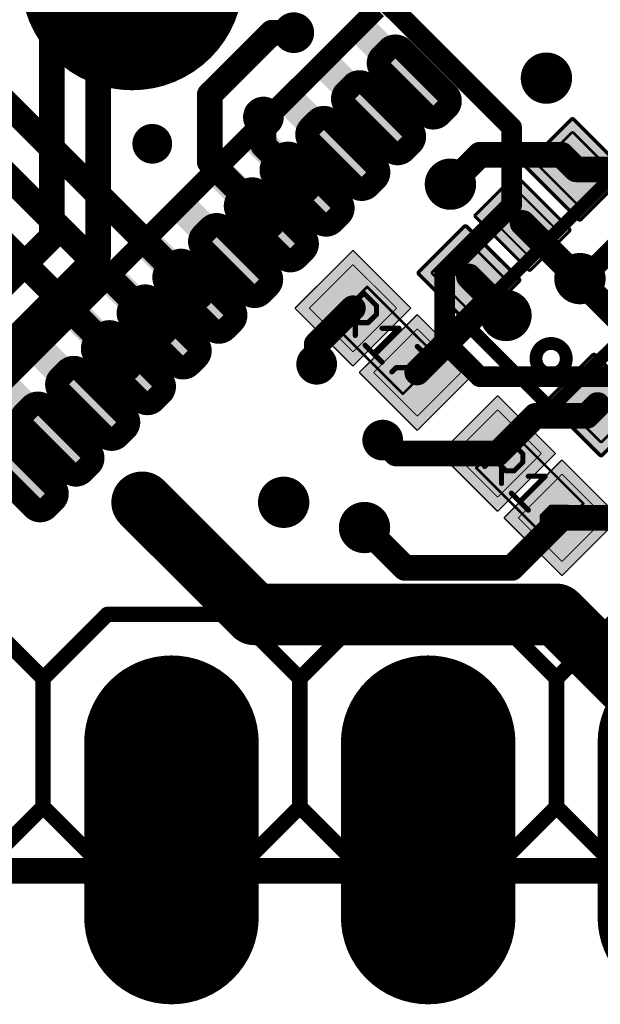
# Model space of a CAD drawing. Extents: x -1.1 to 43.3, y -1.3 to 19.1.
# Tile 15 of 22: x 32.8 to 38.5, y -1.3 to 8.4. Entities that reach past the tile are written whole.
import ezdxf

# ---------------------------------------------------------------- set-up
doc = ezdxf.new("R2010")
doc.units = 0
for name, color, linetype in [('16_B_Copper', 175, 'CONTINUOUS'), ('17_G_Pads', 82, 'CONTINUOUS'), ('18_G_Vias', 82, 'CONTINUOUS'), ('1_F_Copper', 22, 'CONTINUOUS'), ('20_G_BoardOutline', 7, 'CONTINUOUS'), ('21_F_ComponentsOutlines', 253, 'CONTINUOUS'), ('29_F_Soldermask', 253, 'CONTINUOUS'), ('30_B_Soldermask', 253, 'CONTINUOUS'), ('44_G_Drills', 253, 'CONTINUOUS'), ('51_F_ComponentsOutlines', 253, 'CONTINUOUS')]:
    doc.layers.add(name, color=color, linetype=linetype)

# ---------------------------------------------------------------- blocks, each defined once
blk = doc.blocks.new('PIE')
at = {"const_width": 0.5}
blk.add_lwpolyline([(0, -0.25, 1), (0, 0.25, 1), (0, -0.25)], format="xyb", dxfattribs=at)
blk = doc.blocks.new('RECT')
blk.add_solid([(-0.5, -0.5), (0.5, -0.5), (-0.5, 0.5), (0.5, 0.5)])
blk = doc.blocks.new('OFFSETP100')
at = {"const_width": 1}
blk.add_lwpolyline([(0, 0), (1, 0)], dxfattribs=at)
at = {"const_width": 0.5}
for points in [[(0, 0.25, 1), (0, -0.25)], [(1, -0.25, 1), (1, 0.25)]]:
    blk.add_lwpolyline(points, format="xyb", dxfattribs=at)
blk = doc.blocks.new('RECT80000X96000R10')
at = {"const_width": 0.025}
blk.add_lwpolyline([(0.2375, -0.275), (0.2375, 0.275, 0.4142), (0.225, 0.2875), (-0.225, 0.2875, 0.4142), (-0.2375, 0.275), (-0.2375, -0.275, 0.4142), (-0.225, -0.2875), (0.225, -0.2875, 0.4142)], format="xyb", close=True, dxfattribs=at)
blk.add_solid([(-0.2313, -0.2813), (0.2313, -0.2813), (-0.2313, 0.2813), (0.2313, 0.2813)])
blk = doc.blocks.new('RECT112512X128512R10')
at = {"const_width": 0.0352}
blk.add_lwpolyline([(0.334, -0.3664), (0.334, 0.3664, 0.4142), (0.3164, 0.384), (-0.3164, 0.384, 0.4142), (-0.334, 0.3664), (-0.334, -0.3664, 0.4142), (-0.3164, -0.384), (0.3164, -0.384, 0.4142)], format="xyb", close=True, dxfattribs=at)
blk.add_solid([(-0.3252, -0.3752), (0.3252, -0.3752), (-0.3252, 0.3752), (0.3252, 0.3752)])
blk = doc.blocks.new('RECT64000X96000R10')
at = {"const_width": 0.02}
blk.add_lwpolyline([(0.19, -0.28), (0.19, 0.28, 0.4142), (0.18, 0.29), (-0.18, 0.29, 0.4142), (-0.19, 0.28), (-0.19, -0.28, 0.4142), (-0.18, -0.29), (0.18, -0.29, 0.4142)], format="xyb", close=True, dxfattribs=at)
blk.add_solid([(-0.185, -0.285), (0.185, -0.285), (-0.185, 0.285), (0.185, 0.285)])
blk = doc.blocks.new('RECT96512X128512R10')
at = {"const_width": 0.0302}
blk.add_lwpolyline([(0.2865, -0.3714), (0.2865, 0.3714, 0.4142), (0.2714, 0.3865), (-0.2714, 0.3865, 0.4142), (-0.2865, 0.3714), (-0.2865, -0.3714, 0.4142), (-0.2714, -0.3865), (0.2714, -0.3865, 0.4142)], format="xyb", close=True, dxfattribs=at)
blk.add_solid([(-0.279, -0.379), (0.279, -0.379), (-0.279, 0.379), (0.279, 0.379)])
blk = doc.blocks.new('RECT99200X99200R3')
at = {"const_width": 0.0093}
blk.add_lwpolyline([(0.3054, -0.3007), (0.3054, 0.3007, 0.4142), (0.3007, 0.3054), (-0.3007, 0.3054, 0.4142), (-0.3054, 0.3007), (-0.3054, -0.3007, 0.4142), (-0.3007, -0.3054), (0.3007, -0.3054, 0.4142)], format="xyb", close=True, dxfattribs=at)
blk.add_solid([(-0.303, -0.303), (0.303, -0.303), (-0.303, 0.303), (0.303, 0.303)])
blk = doc.blocks.new('RECT131712X131712R3')
at = {"const_width": 0.0123}
blk.add_lwpolyline([(0.4054, -0.3993), (0.4054, 0.3993, 0.4142), (0.3993, 0.4054), (-0.3993, 0.4054, 0.4142), (-0.4054, 0.3993), (-0.4054, -0.3993, 0.4142), (-0.3993, -0.4054), (0.3993, -0.4054, 0.4142)], format="xyb", close=True, dxfattribs=at)
blk.add_solid([(-0.4023, -0.4023), (0.4023, -0.4023), (-0.4023, 0.4023), (0.4023, 0.4023)])
blk = doc.blocks.new('RECT136000X51200R80')
at = {"const_width": 0.128}
blk.add_lwpolyline([(0.361, -0.032), (0.361, 0.032, 0.4142), (0.297, 0.096), (-0.297, 0.096, 0.4142), (-0.361, 0.032), (-0.361, -0.032, 0.4142), (-0.297, -0.096), (0.297, -0.096, 0.4142)], format="xyb", close=True, dxfattribs=at)
blk.add_solid([(-0.3224, -0.0574), (0.3224, -0.0574), (-0.3224, 0.0574), (0.3224, 0.0574)])
blk = doc.blocks.new('RECT168512X83712R80')
at = {"const_width": 0.2093}
blk.add_lwpolyline([(0.422, -0.0523), (0.422, 0.0523, 0.4142), (0.3173, 0.157), (-0.3173, 0.157, 0.4142), (-0.422, 0.0523), (-0.422, -0.0523, 0.4142), (-0.3173, -0.157), (0.3173, -0.157, 0.4142)], format="xyb", close=True, dxfattribs=at)
blk.add_solid([(-0.3427, -0.0777), (0.3427, -0.0777), (-0.3427, 0.0777), (0.3427, 0.0777)])
blk = doc.blocks.new('ROUNDV')
at = {"const_width": 0.5}
blk.add_lwpolyline([(0, -0.25, 1), (0, 0.25, 1), (0, -0.25)], format="xyb", dxfattribs=at)

msp = doc.modelspace()

# ---------------------------------------------------------------- linework, layer by layer
at = {"layer": '16_B_Copper'}
for points, const_width in [([(33.5641, 11.1463), (33.5641, 6.09)], 0.254), ([(33.1069, 10.9569), (33.1069, 6.2794)], 0.254), ([(37.6564, 7.362), (35.3184, 9.7)], 0.2032), ([(37.6564, 6.5902), (37.6564, 7.362)], 0.2032), ([(36.9936, 5.9274), (37.6564, 6.5902)], 0.2032), ([(38.85, 6.35), (38.365, 5.865)], 0.2032), ([(29.21, 2.3825), (33.1069, 6.2794)], 0.254), ([(30.7648, 3.2907), (33.5641, 6.09)], 0.254), ([(36.9936, 5.2402), (36.9936, 5.9274)], 0.2032), ([(38.365, 5.865), (38.3318, 5.865)], 0.2032), ([(37.3402, 4.8936), (36.9936, 5.2402)], 0.2032), ([(41.0098, 4.8936), (37.3402, 4.8936)], 0.2032), ([(34, 3.65), (35.11, 2.54)], 0.6096), ([(35.11, 2.54), (38.1, 2.54)], 0.6096), ([(38.1, 2.54), (39.37, 1.27)], 0.6096), ([(43.18, 0), (0, 0)], 0.254)]:
    msp.add_lwpolyline(points, dxfattribs=dict(at, const_width=const_width))
for points, const_width in [([(37.7072, 7.362, 1), (37.6056, 7.362)], 0.1016), ([(37.6205, 7.3261, 1), (37.6923, 7.3979)], 0.1016), ([(37.6056, 6.5902, 1), (37.7072, 6.5902)], 0.1016), ([(37.6923, 6.5543, 1), (37.6205, 6.6262)], 0.1016), ([(33.0434, 6.2794, 1), (33.1704, 6.2794)], 0.127), ([(33.1518, 6.2345, 1), (33.062, 6.3243)], 0.127), ([(33.5006, 6.09, 1), (33.6276, 6.09)], 0.127), ([(33.609, 6.0451, 1), (33.5192, 6.1349)], 0.127), ([(37.0444, 5.9274, 1), (36.9428, 5.9274)], 0.1016), ([(36.9577, 5.9634, 1), (37.0295, 5.8915)], 0.1016), ([(38.3318, 5.9158, 1), (38.3318, 5.8142)], 0.1016), ([(38.3291, 5.9009, 1), (38.4009, 5.8291)], 0.1016), ([(38.365, 5.8142, 1), (38.365, 5.9158)], 0.1016), ([(37.0295, 5.2762, 1), (36.9577, 5.2043)], 0.1016), ([(36.9428, 5.2402, 1), (37.0444, 5.2402)], 0.1016), ([(37.3402, 4.9444, 1), (37.3402, 4.8428)], 0.1016), ([(37.3043, 4.8577, 1), (37.3762, 4.9295)], 0.1016), ([(34.1078, 3.7578, 1), (33.8922, 3.5422)], 0.3048), ([(35.11, 2.6924, 1), (35.11, 2.3876)], 0.3048), ([(38.2078, 2.6478, 1), (37.9922, 2.4322)], 0.3048), ([(38.1, 2.3876, 1), (38.1, 2.6924)], 0.3048), ([(35.0022, 2.4322, 1), (35.2178, 2.6478)], 0.3048)]:
    msp.add_lwpolyline(points, format="xyb", dxfattribs=dict(at, const_width=const_width))
at = {"layer": '1_F_Copper'}
for points, const_width in [([(34.5711, 5.6903), (30.9678, 9.2936)], 0.254), ([(34.2176, 5.3368), (30.8671, 8.6872)], 0.254), ([(34.6682, 7.6852), (35.283, 8.3)], 0.254), ([(35.283, 8.3), (35.5, 8.3)], 0.254), ([(33.864, 4.9832), (30.6172, 8.23)], 0.254), ([(34.6682, 7.0213), (34.6682, 7.6852)], 0.254), ([(35.2, 7.1828), (35.2, 7.4649)], 0.254), ([(35.6318, 6.751), (35.2, 7.1828)], 0.254), ([(37.3419, 7.0919), (37.05, 6.8)], 0.254), ([(38.1488, 7.0919), (37.3419, 7.0919)], 0.254), ([(38.2939, 6.9467), (38.1488, 7.0919)], 0.254), ([(35.2782, 6.4113), (34.6682, 7.0213)], 0.254), ([(39.4038, 6.9467), (38.2939, 6.9467)], 0.254), ([(35.2782, 6.3974), (35.2782, 6.4113)], 0.254), ([(38.24, 5.94), (37.7636, 6.4164)], 0.254), ([(39.0364, 5.1436), (38.24, 5.94)], 0.254), ([(37.5097, 5.6097), (37.2333, 5.8861)], 0.254), ([(38.2568, 5.94), (38.24, 5.94)], 0.2032), ([(38.3318, 5.865), (38.2568, 5.94)], 0.2032), ([(36.0854, 5.5718), (35.7267, 5.2131)], 0.254), ([(36.7218, 4.9354), (37.3961, 5.6097)], 0.254), ([(37.3961, 5.6097), (37.5097, 5.6097)], 0.254), ([(37.6, 5.5193), (37.5097, 5.6097)], 0.254), ([(37.6, 5.5), (37.6, 5.5193)], 0.254), ([(35.7267, 5.2131), (35.7267, 5.0171)], 0.254), ([(38.5061, 4.6133), (38.4, 4.5057)], 0.254), ([(37.89, 4.5057), (37.5172, 4.1328)], 0.254), ([(38.4, 4.5057), (37.89, 4.5057)], 0.254), ([(36.5134, 4.1328), (36.3805, 4.2658)], 0.254), ([(37.5172, 4.1328), (36.5134, 4.1328)], 0.254), ([(37.6571, 3), (38.1536, 3.4964)], 0.254), ([(38.1536, 3.4964), (38.6964, 3.4964)], 0.254), ([(36.2, 3.4), (36.6, 3)], 0.254), ([(36.6, 3), (37.6571, 3)], 0.254), ([(43.18, 0), (0, 0)], 0.254)]:
    msp.add_lwpolyline(points, dxfattribs=dict(at, const_width=const_width))
for points, const_width in [([(35.283, 8.3635, 1), (35.283, 8.2365)], 0.127), ([(35.3279, 8.2551, 1), (35.2381, 8.3449)], 0.127), ([(35.5, 8.2365, 1), (35.5, 8.3635)], 0.127), ([(34.7317, 7.6852, 1), (34.6047, 7.6852)], 0.127), ([(34.6233, 7.7301, 1), (34.7131, 7.6403)], 0.127), ([(35.2635, 7.4649, 1), (35.1365, 7.4649)], 0.127), ([(35.2449, 7.2277, 1), (35.1551, 7.1379)], 0.127), ([(35.1365, 7.1828, 1), (35.2635, 7.1828)], 0.127), ([(37.3419, 7.1554, 1), (37.3419, 7.0284)], 0.127), ([(37.3868, 7.047, 1), (37.297, 7.1368)], 0.127), ([(38.1937, 7.1368, 1), (38.1039, 7.047)], 0.127), ([(38.1488, 7.0284, 1), (38.1488, 7.1554)], 0.127), ([(34.7131, 7.0662, 1), (34.6233, 6.9764)], 0.127), ([(34.6047, 7.0213, 1), (34.7317, 7.0213)], 0.127), ([(38.2939, 7.0102, 1), (38.2939, 6.8832)], 0.127), ([(38.249, 6.9018, 1), (38.3388, 6.9916)], 0.127), ([(35.5869, 6.7061, 1), (35.6767, 6.7959)], 0.127), ([(37.0051, 6.8449, 1), (37.0949, 6.7551)], 0.127), ([(35.3417, 6.4113, 1), (35.2147, 6.4113)], 0.127), ([(37.8085, 6.4613, 1), (37.7187, 6.3715)], 0.127), ([(35.2147, 6.3974, 1), (35.3417, 6.3974)], 0.127), ([(35.2333, 6.3664, 1), (35.3231, 6.4562)], 0.127), ([(38.2849, 5.9849, 1), (38.1951, 5.8951)], 0.127), ([(38.1951, 5.8951, 1), (38.2849, 5.9849)], 0.127), ([(37.2782, 5.931, 1), (37.1884, 5.8412)], 0.127), ([(38.24, 5.9908, 1), (38.24, 5.8892)], 0.1016), ([(38.2927, 5.9759, 1), (38.2209, 5.9041)], 0.1016), ([(38.2568, 5.8892, 1), (38.2568, 5.9908)], 0.1016), ([(38.2959, 5.8291, 1), (38.3677, 5.9009)], 0.1016), ([(34.5262, 5.6454, 1), (34.616, 5.7352)], 0.127), ([(36.1303, 5.5269, 1), (36.0405, 5.6167)], 0.127), ([(37.3961, 5.6732, 1), (37.3961, 5.5462)], 0.127), ([(37.441, 5.5648, 1), (37.3512, 5.6546)], 0.127), ([(37.5546, 5.6546, 1), (37.4648, 5.5648)], 0.127), ([(37.4648, 5.5648, 1), (37.5546, 5.6546)], 0.127), ([(37.5097, 5.5462, 1), (37.5097, 5.6732)], 0.127), ([(37.6635, 5.5193, 1), (37.5365, 5.5193)], 0.127), ([(37.5365, 5.5, 1), (37.6635, 5.5)], 0.127), ([(37.5551, 5.4744, 1), (37.6449, 5.5642)], 0.127), ([(34.1726, 5.2919, 1), (34.2625, 5.3817)], 0.127), ([(35.7902, 5.2131, 1), (35.6632, 5.2131)], 0.127), ([(35.6818, 5.258, 1), (35.7716, 5.1682)], 0.127), ([(33.8191, 4.9383, 1), (33.9089, 5.0281)], 0.127), ([(35.6632, 5.0171, 1), (35.7902, 5.0171)], 0.127), ([(36.6769, 4.9803, 1), (36.7667, 4.8905)], 0.127), ([(38.5513, 4.5687, 1), (38.4608, 4.6578)], 0.127), ([(37.89, 4.5692, 1), (37.89, 4.4422)], 0.127), ([(37.9349, 4.4608, 1), (37.8451, 4.5506)], 0.127), ([(38.3548, 4.5502, 1), (38.4452, 4.4611)], 0.127), ([(38.4, 4.4422, 1), (38.4, 4.5692)], 0.127), ([(36.4254, 4.3107, 1), (36.3355, 4.2209)], 0.127), ([(36.5134, 4.1963, 1), (36.5134, 4.0693)], 0.127), ([(36.4685, 4.0879, 1), (36.5583, 4.1777)], 0.127), ([(37.4723, 4.1777, 1), (37.5621, 4.0879)], 0.127), ([(37.5172, 4.0693, 1), (37.5172, 4.1963)], 0.127), ([(38.1536, 3.5599, 1), (38.1536, 3.4329)], 0.127), ([(38.1985, 3.4515, 1), (38.1086, 3.5413)], 0.127), ([(36.2449, 3.4449, 1), (36.1551, 3.3551)], 0.127), ([(36.6, 3.0635, 1), (36.6, 2.9365)], 0.127), ([(37.6571, 2.9365, 1), (37.6571, 3.0635)], 0.127), ([(36.5551, 2.9551, 1), (36.6449, 3.0449)], 0.127), ([(37.6122, 3.0449, 1), (37.702, 2.9551)], 0.127)]:
    msp.add_lwpolyline(points, format="xyb", dxfattribs=dict(at, const_width=const_width))
at = {"layer": '20_G_BoardOutline', "const_width": 0.01}
msp.add_lwpolyline([(43.18, 0), (0, 0)], dxfattribs=at)
at = {"layer": '20_G_BoardOutline'}
for centre in [(34.29, 0), (36.83, 0)]:
    msp.add_circle(centre, 0.508, dxfattribs=at)
at = {"layer": '21_F_ComponentsOutlines'}
for points, const_width in [([(36.3212, 8.5364), (32.0786, 4.2938)], 0.2032), ([(37.1979, 5.4264), (38.7536, 6.9821)], 0.127), ([(39.6021, 6.1336), (38.0464, 4.5779)], 0.127), ([(38.0464, 4.5779), (37.1979, 5.4264)], 0.127), ([(32.385, 2.54), (33.02, 1.905)], 0.1524), ([(33.655, 2.54), (33.02, 1.905)], 0.1524), ([(33.655, 2.54), (34.925, 2.54)], 0.1524), ([(34.925, 2.54), (35.56, 1.905)], 0.1524), ([(35.56, 1.905), (36.195, 2.54)], 0.1524), ([(36.195, 2.54), (37.465, 2.54)], 0.1524), ([(37.465, 2.54), (38.1, 1.905)], 0.1524), ([(38.1, 1.905), (38.735, 2.54)], 0.1524), ([(33.02, 1.905), (33.02, 0.635)], 0.1524), ([(35.56, 1.905), (35.56, 0.635)], 0.1524), ([(38.1, 1.905), (38.1, 0.635)], 0.1524), ([(33.02, 0.635), (32.385, 0)], 0.1524), ([(33.02, 0.635), (33.655, 0)], 0.1524), ([(35.56, 0.635), (34.925, 0)], 0.1524), ([(36.195, 0), (35.56, 0.635)], 0.1524), ([(38.1, 0.635), (37.465, 0)], 0.1524), ([(38.735, 0), (38.1, 0.635)], 0.1524), ([(34.925, 0), (33.655, 0)], 0.1524), ([(37.465, 0), (36.195, 0)], 0.1524)]:
    msp.add_lwpolyline(points, dxfattribs=dict(at, const_width=const_width))
for points, const_width in [([(37.2204, 5.4489, 1), (37.1755, 5.404)], 0.0635), ([(37.1755, 5.4489, 1), (37.2204, 5.404)], 0.0635), ([(38.0464, 4.9229, 1), (38.0464, 5.2229, 1), (38.0464, 4.9229)], 0.127), ([(38.024, 4.6004, 1), (38.0689, 4.5555)], 0.0635), ([(38.024, 4.5555, 1), (38.0689, 4.6004)], 0.0635), ([(33.655, 2.5781, 1), (33.655, 2.5019)], 0.0762), ([(33.6819, 2.5131, 1), (33.6281, 2.5669)], 0.0762), ([(34.9519, 2.5669, 1), (34.8981, 2.5131)], 0.0762), ([(34.925, 2.5019, 1), (34.925, 2.5781)], 0.0762), ([(36.195, 2.5781, 1), (36.195, 2.5019)], 0.0762), ([(36.2219, 2.5131, 1), (36.1681, 2.5669)], 0.0762), ([(37.4919, 2.5669, 1), (37.4381, 2.5131)], 0.0762), ([(37.465, 2.5019, 1), (37.465, 2.5781)], 0.0762), ([(33.0581, 1.905, 1), (32.9819, 1.905)], 0.0762), ([(32.9931, 1.9319, 1), (33.0469, 1.8781)], 0.0762), ([(32.9931, 1.8781, 1), (33.0469, 1.9319)], 0.0762), ([(35.5981, 1.905, 1), (35.5219, 1.905)], 0.0762), ([(35.5331, 1.9319, 1), (35.5869, 1.8781)], 0.0762), ([(35.5331, 1.8781, 1), (35.5869, 1.9319)], 0.0762), ([(38.1381, 1.905, 1), (38.0619, 1.905)], 0.0762), ([(38.0731, 1.9319, 1), (38.1269, 1.8781)], 0.0762), ([(38.0731, 1.8781, 1), (38.1269, 1.9319)], 0.0762), ([(33.0469, 0.6619, 1), (32.9931, 0.6081)], 0.0762), ([(33.0469, 0.6081, 1), (32.9931, 0.6619)], 0.0762), ([(35.5869, 0.6619, 1), (35.5331, 0.6081)], 0.0762), ([(35.5869, 0.6081, 1), (35.5331, 0.6619)], 0.0762), ([(38.1269, 0.6619, 1), (38.0731, 0.6081)], 0.0762), ([(38.1269, 0.6081, 1), (38.0731, 0.6619)], 0.0762), ([(32.9819, 0.635, 1), (33.0581, 0.635)], 0.0762), ([(35.5219, 0.635, 1), (35.5981, 0.635)], 0.0762), ([(38.0619, 0.635, 1), (38.1381, 0.635)], 0.0762), ([(33.655, 0.0381, 1), (33.655, -0.0381)], 0.0762), ([(33.6281, -0.0269, 1), (33.6819, 0.0269)], 0.0762), ([(34.8981, 0.0269, 1), (34.9519, -0.0269)], 0.0762), ([(34.925, -0.0381, 1), (34.925, 0.0381)], 0.0762), ([(36.195, 0.0381, 1), (36.195, -0.0381)], 0.0762), ([(36.1681, -0.0269, 1), (36.2219, 0.0269)], 0.0762), ([(37.4381, 0.0269, 1), (37.4919, -0.0269)], 0.0762), ([(37.465, -0.0381, 1), (37.465, 0.0381)], 0.0762)]:
    msp.add_lwpolyline(points, format="xyb", dxfattribs=dict(at, const_width=const_width))
at = {"layer": '29_F_Soldermask'}
for points, const_width in [([(33.9, 8.33, 1), (33.9, 9.33, 1), (33.9, 8.33)], 1.2), ([(34.29, -0.3048, 1), (34.29, 0.3048, 1), (34.29, -0.3048)], 0.6096), ([(36.83, -0.3048, 1), (36.83, 0.3048, 1), (36.83, -0.3048)], 0.6096)]:
    msp.add_lwpolyline(points, format="xyb", dxfattribs=dict(at, const_width=const_width))
at = {"layer": '30_B_Soldermask', "const_width": 0.6096}
for points in [[(34.29, -0.3048, 1), (34.29, 0.3048, 1), (34.29, -0.3048)], [(36.83, -0.3048, 1), (36.83, 0.3048, 1), (36.83, -0.3048)]]:
    msp.add_lwpolyline(points, format="xyb", dxfattribs=at)
at = {"layer": '44_G_Drills'}
for centre, radius in [((35.5, 8.3), 0.1), ((38, 7.85), 0.1524), ((35.2, 7.4649), 0.1), ((34.1, 7.2), 0.095), ((37.05, 6.8), 0.1524), ((38.3318, 5.865), 0.1524), ((37.6, 5.5), 0.1524), ((35.7267, 5.0171), 0.1), ((36.3805, 4.2658), 0.1), ((35.4, 3.65), 0.1524), ((34, 3.65), 0.095), ((36.2, 3.4), 0.1524), ((34.29, 1.27), 0.508), ((36.83, 1.27), 0.508)]:
    msp.add_circle(centre, radius, dxfattribs=at)
at = {"layer": '51_F_ComponentsOutlines'}
for points, const_width in [([(36.2268, 5.7839), (35.8732, 5.4303)], 0.025), ([(36.9339, 5.0768), (36.2268, 5.7839)], 0.025), ([(35.9411, 5.47), (36.1928, 5.7217)], 0.0508), ([(36.1928, 5.7217), (36.3186, 5.5959)], 0.0508), ([(36.1508, 5.4281), (36.025, 5.5539)], 0.0508), ([(36.3186, 5.5959), (36.3186, 5.512)], 0.0508), ([(36.1089, 5.47), (36.1089, 5.3023)], 0.0508), ([(36.3186, 5.512), (36.2347, 5.4281)], 0.0508), ([(35.8732, 5.4303), (36.5803, 4.7232)], 0.025), ([(36.2347, 5.4281), (36.1508, 5.4281)], 0.0508), ([(36.5413, 5.3732), (36.2896, 5.1216)], 0.0508), ([(36.3735, 5.3732), (36.5413, 5.3732)], 0.0508), ([(36.2057, 5.2054), (36.3735, 5.0377)], 0.0508), ([(36.722, 5.1925), (36.8898, 5.0247)], 0.0508), ([(36.5803, 4.7232), (36.9339, 5.0768)], 0.025), ([(36.5123, 4.9828), (36.4703, 4.9408)], 0.0508), ([(36.8478, 4.9828), (36.5123, 4.9828)], 0.0508), ([(36.8898, 5.0247), (36.8478, 4.9828)], 0.0508), ([(37.6586, 4.345), (37.305, 3.9914)], 0.025), ([(38.3657, 3.6379), (37.6586, 4.345)], 0.025), ([(37.3884, 4.0046), (37.6401, 4.2563)], 0.0508), ([(37.6401, 4.2563), (37.7659, 4.1304)], 0.0508), ([(37.5981, 3.9626), (37.4723, 4.0885)], 0.0508), ([(37.7659, 4.1304), (37.7659, 4.0465)], 0.0508), ([(37.305, 3.9914), (38.0121, 3.2843)], 0.025), ([(37.5562, 4.0046), (37.5562, 3.8368)], 0.0508), ([(37.7659, 4.0465), (37.682, 3.9626)], 0.0508), ([(37.682, 3.9626), (37.5981, 3.9626)], 0.0508), ([(37.9886, 3.9078), (37.7369, 3.6561)], 0.0508), ([(37.8208, 3.9078), (37.9886, 3.9078)], 0.0508), ([(37.653, 3.74), (37.8208, 3.5722)], 0.0508), ([(38.0435, 3.6012), (37.9596, 3.5173)], 0.0508), ([(38.0121, 3.2843), (38.3657, 3.6379)], 0.025), ([(38.2112, 3.6012), (38.0435, 3.6012)], 0.0508), ([(38.1693, 3.4754), (38.0435, 3.6012)], 0.0508), ([(38.3371, 3.5593), (38.2112, 3.6012)], 0.0508), ([(37.9596, 3.5173), (37.9596, 3.4334)], 0.0508), ([(37.9596, 3.4334), (38.0435, 3.3495)], 0.0508), ([(38.1274, 3.3495), (38.1693, 3.3915)], 0.0508), ([(38.1693, 3.3915), (38.1693, 3.4754)], 0.0508), ([(38.0435, 3.3495), (38.1274, 3.3495)], 0.0508)]:
    msp.add_lwpolyline(points, dxfattribs=dict(at, const_width=const_width))
for points, const_width in [([(36.2312, 5.7883, 1), (36.2224, 5.7795)], 0.0125), ([(36.2312, 5.7795, 1), (36.2224, 5.7883)], 0.0125), ([(36.2018, 5.7307, 1), (36.1838, 5.7127)], 0.0254), ([(36.2018, 5.7127, 1), (36.1838, 5.7307)], 0.0254), ([(36.034, 5.5629, 1), (36.016, 5.545)], 0.0254), ([(36.3313, 5.5959, 1), (36.3059, 5.5959)], 0.0254), ([(36.3096, 5.5869, 1), (36.3276, 5.6049)], 0.0254), ([(35.9322, 5.479, 1), (35.9501, 5.4611)], 0.0254), ([(36.1216, 5.47, 1), (36.0962, 5.47)], 0.0254), ([(36.3059, 5.512, 1), (36.3313, 5.512)], 0.0254), ([(36.3276, 5.503, 1), (36.3096, 5.521)], 0.0254), ([(35.8776, 5.4348, 1), (35.8688, 5.4259)], 0.0125), ([(35.8688, 5.4348, 1), (35.8776, 5.4259)], 0.0125), ([(36.1508, 5.4408, 1), (36.1508, 5.4154)], 0.0254), ([(36.1419, 5.4191, 1), (36.1598, 5.4371)], 0.0254), ([(36.2258, 5.4371, 1), (36.2437, 5.4191)], 0.0254), ([(36.2347, 5.4154, 1), (36.2347, 5.4408)], 0.0254), ([(36.3735, 5.3859, 1), (36.3735, 5.3605)], 0.0254), ([(36.5503, 5.3642, 1), (36.5323, 5.3822)], 0.0254), ([(36.5413, 5.3605, 1), (36.5413, 5.3859)], 0.0254), ([(36.0962, 5.3023, 1), (36.1216, 5.3023)], 0.0254), ([(36.2147, 5.2144, 1), (36.1968, 5.1965)], 0.0254), ([(36.731, 5.2015, 1), (36.713, 5.1835)], 0.0254), ([(36.2806, 5.1305, 1), (36.2986, 5.1126)], 0.0254), ([(36.9383, 5.0724, 1), (36.9295, 5.0812)], 0.0125), ([(36.9295, 5.0724, 1), (36.9383, 5.0812)], 0.0125), ([(36.3645, 5.0287, 1), (36.3825, 5.0466)], 0.0254), ([(36.5123, 4.9955, 1), (36.5123, 4.9701)], 0.0254), ([(36.5213, 4.9738, 1), (36.5033, 4.9918)], 0.0254), ([(36.8388, 4.9918, 1), (36.8568, 4.9738)], 0.0254), ([(36.8478, 4.9701, 1), (36.8478, 4.9955)], 0.0254), ([(36.8988, 5.0157, 1), (36.8808, 5.0337)], 0.0254), ([(36.8808, 5.0157, 1), (36.8988, 5.0337)], 0.0254), ([(36.4614, 4.9498, 1), (36.4793, 4.9319)], 0.0254), ([(36.5759, 4.7276, 1), (36.5848, 4.7188)], 0.0125), ([(36.5759, 4.7188, 1), (36.5848, 4.7276)], 0.0125), ([(37.663, 4.3494, 1), (37.6542, 4.3406)], 0.0125), ([(37.663, 4.3406, 1), (37.6542, 4.3494)], 0.0125), ([(37.6491, 4.2652, 1), (37.6311, 4.2473)], 0.0254), ([(37.6491, 4.2473, 1), (37.6311, 4.2652)], 0.0254), ([(37.4813, 4.0975, 1), (37.4633, 4.0795)], 0.0254), ([(37.7786, 4.1304, 1), (37.7532, 4.1304)], 0.0254), ([(37.7569, 4.1214, 1), (37.7749, 4.1394)], 0.0254), ([(37.3094, 3.9958, 1), (37.3006, 3.987)], 0.0125), ([(37.3006, 3.9958, 1), (37.3094, 3.987)], 0.0125), ([(37.3795, 4.0136, 1), (37.3974, 3.9956)], 0.0254), ([(37.5689, 4.0046, 1), (37.5435, 4.0046)], 0.0254), ([(37.7532, 4.0465, 1), (37.7786, 4.0465)], 0.0254), ([(37.7749, 4.0376, 1), (37.7569, 4.0555)], 0.0254), ([(37.5981, 3.9753, 1), (37.5981, 3.9499)], 0.0254), ([(37.5892, 3.9537, 1), (37.6071, 3.9716)], 0.0254), ([(37.6731, 3.9716, 1), (37.691, 3.9537)], 0.0254), ([(37.682, 3.9499, 1), (37.682, 3.9753)], 0.0254), ([(37.8208, 3.9205, 1), (37.8208, 3.8951)], 0.0254), ([(37.9976, 3.8988, 1), (37.9796, 3.9167)], 0.0254), ([(37.9886, 3.8951, 1), (37.9886, 3.9205)], 0.0254), ([(37.5435, 3.8368, 1), (37.5689, 3.8368)], 0.0254), ([(37.662, 3.749, 1), (37.6441, 3.731)], 0.0254), ([(37.7279, 3.6651, 1), (37.7459, 3.6471)], 0.0254), ([(38.0435, 3.6139, 1), (38.0435, 3.5885)], 0.0254), ([(38.0524, 3.6102, 1), (38.0345, 3.5922)], 0.0254), ([(38.0524, 3.5922, 1), (38.0345, 3.6102)], 0.0254), ([(38.2153, 3.6133, 1), (38.2072, 3.5892)], 0.0254), ([(38.2112, 3.5885, 1), (38.2112, 3.6139)], 0.0254), ([(38.3701, 3.6334, 1), (38.3613, 3.6423)], 0.0125), ([(38.3613, 3.6334, 1), (38.3701, 3.6423)], 0.0125), ([(37.8118, 3.5632, 1), (37.8298, 3.5812)], 0.0254), ([(37.9723, 3.5173, 1), (37.9469, 3.5173)], 0.0254), ([(37.9506, 3.5263, 1), (37.9686, 3.5083)], 0.0254), ([(38.3331, 3.5472, 1), (38.3411, 3.5713)], 0.0254), ([(37.9686, 3.4424, 1), (37.9506, 3.4245)], 0.0254), ([(37.9469, 3.4334, 1), (37.9723, 3.4334)], 0.0254), ([(38.182, 3.4754, 1), (38.1566, 3.4754)], 0.0254), ([(38.1603, 3.4664, 1), (38.1783, 3.4844)], 0.0254), ([(38.1783, 3.3825, 1), (38.1603, 3.4005)], 0.0254), ([(38.0435, 3.3622, 1), (38.0435, 3.3368)], 0.0254), ([(38.0345, 3.3406, 1), (38.0524, 3.3585)], 0.0254), ([(38.1184, 3.3585, 1), (38.1363, 3.3406)], 0.0254), ([(38.1274, 3.3368, 1), (38.1274, 3.3622)], 0.0254), ([(38.1566, 3.3915, 1), (38.182, 3.3915)], 0.0254), ([(38.0077, 3.2887, 1), (38.0165, 3.2799)], 0.0125), ([(38.0077, 3.2799, 1), (38.0165, 3.2887)], 0.0125)]:
    msp.add_lwpolyline(points, format="xyb", dxfattribs=dict(at, const_width=const_width))

# ---------------------------------------------------------------- block references
at = {"layer": '17_G_Pads', "xscale": 1.524, "yscale": 1.524, "rotation": 270}
for p in [(34.29, 1.27), (34.29, 1.27), (36.83, 1.27), (36.83, 1.27)]:
    msp.add_blockref('OFFSETP100', p, dxfattribs=at)
at = {"layer": '18_G_Vias'}
for p, xscale, yscale in [((35.5, 8.3), 0.4032, 0.4032), ((35.5, 8.3), 0.4032, 0.4032), ((38, 7.85), 0.508, 0.508), ((38, 7.85), 0.508, 0.508), ((35.2, 7.4649), 0.4032, 0.4032), ((35.2, 7.4649), 0.4032, 0.4032), ((34.1, 7.2), 0.3932, 0.3932), ((34.1, 7.2), 0.3932, 0.3932), ((37.05, 6.8), 0.508, 0.508), ((37.05, 6.8), 0.508, 0.508), ((38.3318, 5.865), 0.508, 0.508), ((38.3318, 5.865), 0.508, 0.508), ((37.6, 5.5), 0.508, 0.508), ((37.6, 5.5), 0.508, 0.508), ((35.7267, 5.0171), 0.4032, 0.4032), ((35.7267, 5.0171), 0.4032, 0.4032), ((36.3805, 4.2658), 0.4032, 0.4032), ((36.3805, 4.2658), 0.4032, 0.4032), ((35.4, 3.65), 0.508, 0.508), ((35.4, 3.65), 0.508, 0.508), ((34, 3.65), 0.3932, 0.3932), ((34, 3.65), 0.3932, 0.3932), ((36.2, 3.4), 0.508, 0.508), ((36.2, 3.4), 0.508, 0.508)]:
    msp.add_blockref('ROUNDV', p, dxfattribs=dict(at, xscale=xscale, yscale=yscale))
at = {"layer": '1_F_Copper', "xscale": 1.016, "yscale": 1.016}
msp.add_blockref('PIE', (33.9, 8.83), dxfattribs=at)
at = {"layer": '1_F_Copper'}
for name, p, rotation in [('RECT136000X51200R80', (36.6924, 7.8117), 135), ('RECT136000X51200R80', (36.3389, 7.4581), 135), ('RECT136000X51200R80', (35.9853, 7.1046), 135), ('RECT80000X96000R10', (38.2939, 6.9467), 45), ('RECT136000X51200R80', (35.6318, 6.751), 135), ('RECT136000X51200R80', (35.2782, 6.3974), 135), ('RECT64000X96000R10', (37.7636, 6.4164), 45), ('RECT136000X51200R80', (34.9247, 6.0439), 135), ('RECT80000X96000R10', (37.2333, 5.8861), 45), ('RECT136000X51200R80', (34.5711, 5.6903), 135), ('RECT99200X99200R3', (36.0854, 5.5718), 135), ('RECT136000X51200R80', (34.2176, 5.3368), 135), ('RECT136000X51200R80', (33.864, 4.9832), 135), ('RECT99200X99200R3', (36.7218, 4.9354), 135), ('RECT136000X51200R80', (33.5104, 4.6297), 135), ('RECT80000X96000R10', (38.5061, 4.6133), 45), ('RECT136000X51200R80', (33.1569, 4.2761), 135), ('RECT99200X99200R3', (37.5172, 4.1328), 315), ('RECT136000X51200R80', (32.8033, 3.9226), 135), ('RECT99200X99200R3', (38.1536, 3.4964), 315)]:
    msp.add_blockref(name, p, dxfattribs=dict(at, rotation=rotation))
at = {"layer": '21_F_ComponentsOutlines', "xscale": 0.4, "yscale": 0.3, "rotation": 135}
for p in [(38.4, 6.8407), (37.8697, 6.3103), (37.3393, 5.78), (38.4, 4.7193)]:
    msp.add_blockref('RECT', p, dxfattribs=at)
at = {"layer": '29_F_Soldermask', "xscale": 1.2192, "yscale": 1.2192}
msp.add_blockref('PIE', (33.9, 8.83), dxfattribs=at)
at = {"layer": '29_F_Soldermask'}
for name, p, rotation in [('RECT168512X83712R80', (36.6924, 7.8117), 135), ('RECT168512X83712R80', (36.3389, 7.4581), 135), ('RECT168512X83712R80', (35.9853, 7.1046), 135), ('RECT112512X128512R10', (38.2939, 6.9467), 45), ('RECT168512X83712R80', (35.6318, 6.751), 135), ('RECT168512X83712R80', (35.2782, 6.3974), 135), ('RECT96512X128512R10', (37.7636, 6.4164), 45), ('RECT168512X83712R80', (34.9247, 6.0439), 135), ('RECT112512X128512R10', (37.2333, 5.8861), 45), ('RECT168512X83712R80', (34.5711, 5.6903), 135), ('RECT131712X131712R3', (36.0854, 5.5718), 135), ('RECT168512X83712R80', (34.2176, 5.3368), 135), ('RECT168512X83712R80', (33.864, 4.9832), 135), ('RECT131712X131712R3', (36.7218, 4.9354), 135), ('RECT168512X83712R80', (33.5104, 4.6297), 135), ('RECT112512X128512R10', (38.5061, 4.6133), 45), ('RECT168512X83712R80', (33.1569, 4.2761), 135), ('RECT131712X131712R3', (37.5172, 4.1328), 315), ('RECT168512X83712R80', (32.8033, 3.9226), 135), ('RECT131712X131712R3', (38.1536, 3.4964), 315)]:
    msp.add_blockref(name, p, dxfattribs=dict(at, rotation=rotation))
at = {"layer": '29_F_Soldermask', "xscale": 1.7272, "yscale": 1.7272, "rotation": 270}
for p in [(34.29, 1.27), (36.83, 1.27), (39.37, 1.27)]:
    msp.add_blockref('OFFSETP100', p, dxfattribs=at)
at = {"layer": '30_B_Soldermask', "xscale": 1.7272, "yscale": 1.7272, "rotation": 270}
for p in [(34.29, 1.27), (36.83, 1.27), (39.37, 1.27)]:
    msp.add_blockref('OFFSETP100', p, dxfattribs=at)
at = {"layer": '51_F_ComponentsOutlines', "xscale": 0.75, "yscale": 0.3, "rotation": 135}
for p in [(36.4096, 8.0945), (36.4096, 8.0945), (36.056, 7.741), (35.7025, 7.3874), (35.3489, 7.0338), (34.9954, 6.6803), (34.6418, 6.3267), (34.2883, 5.9732), (33.9347, 5.6196), (33.5812, 5.2661), (33.2276, 4.9125), (32.874, 4.559), (32.5205, 4.2054)]:
    msp.add_blockref('RECT', p, dxfattribs=at)
at = {"layer": '51_F_ComponentsOutlines', "xscale": 0.508, "yscale": 0.508}
for p in [(34.29, 1.27), (36.83, 1.27)]:
    msp.add_blockref('RECT', p, dxfattribs=at)

doc.saveas('drawing.dxf')
